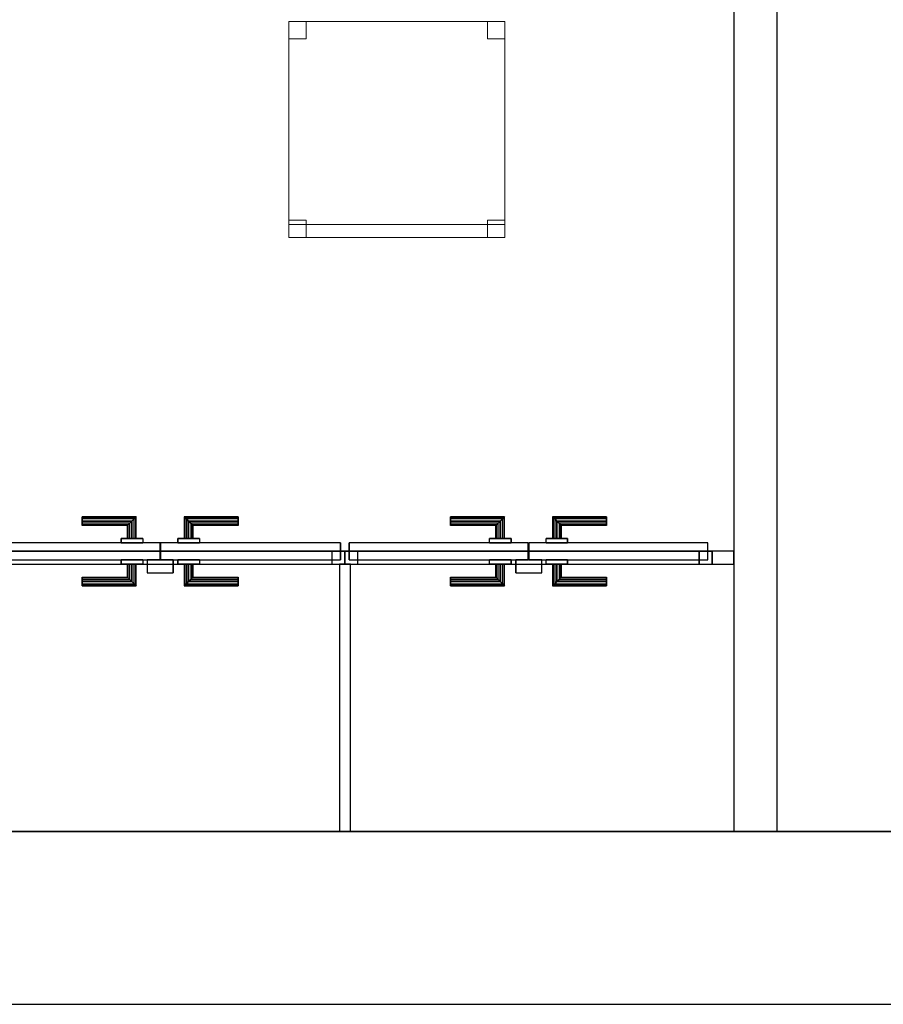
# Model space of a CAD drawing. Header units: metres. Extents: x 391.1 to 427.5, y 12.8 to 28.4.
# Tile 59 of 195: x 407.6 to 409.6, y 12.8 to 15.1. Entities that reach past the tile are written whole.
import ezdxf

# ---------------------------------------------------------------- set-up
doc = ezdxf.new("R2010")
doc.units = ezdxf.units.M
doc.layers.add('01_CARPINTERIA', color=5, linetype='Continuous', lineweight=25, true_color=0x0000ff)
doc.layers.add('01_SUELOS', color=7, linetype='Continuous', lineweight=25, true_color=0x007f00)
for name, color, linetype, lineweight in [('02_MOBILIARIO', 7, 'Continuous', 18), ('A-DETL-____-MBND', 7, 'Continuous', 18), ('A-GENM-____-OTLN', 7, 'Continuous', 18), ('A-WALL-____-MCUT', 7, 'Continuous', 25), ('A-WALL-____-OTLN', 7, 'Continuous', 25)]:
    doc.layers.add(name, color=color, linetype=linetype, lineweight=lineweight)

# ---------------------------------------------------------------- blocks, each defined once
blk = doc.blocks.new('Family - Evans PA-152083-03_ELEC_P0A')
at = {"layer": 'A-WALL-____-MCUT', "color": 253, "true_color": 0xaaaaaa}
for p, q in [((0.0501, 0.03), (0, 0.03)), ((0, 0.03), (0, 0)), ((0.0501, 0), (0.0501, 0.03)), ((3.52, 0.03), (3.4601, 0.03)), ((3.4601, 0.03), (3.4601, 0)), ((3.52, 0), (3.52, 0.03)), ((0, 0), (0.0501, 0)), ((3.4601, 0), (3.52, 0))]:
    blk.add_line(p, q, dxfattribs=at)
at = {"layer": 'A-WALL-____-OTLN', "color": 253, "true_color": 0xaaaaaa}
for p, q in [((3.52, 0.03), (0, 0.03)), ((0, 0.03), (0, 0)), ((0.0501, 0), (0.0501, 0.03)), ((3.4601, 0.03), (0.0501, 0.03)), ((3.4601, 0), (3.4601, 0.03)), ((3.52, 0), (3.52, 0.03)), ((0, 0), (3.52, 0)), ((3.4601, 0), (0.0501, 0))]:
    blk.add_line(p, q, dxfattribs=at)
at = {"layer": 'A-WALL-____-OTLN', "color": 253, "lineweight": 18, "true_color": 0xaaaaaa}
blk.add_line((0, 0), (3.52, 0), dxfattribs=at)
blk = doc.blocks.new('Family - Vano de puerta PA-152085-03_ELEC_P0A')
at = {"layer": 'A-GENM-____-OTLN', "color": 253, "true_color": 0xaaaaaa}
for p, q in [((408.3119, 13.8896), (408.3119, 13.8596)), ((409.1619, 13.8896), (408.3119, 13.8896)), ((408.3119, 13.8896), (408.3119, 13.8596)), ((408.3119, 13.8896), (409.1619, 13.8896)), ((409.1619, 13.8596), (409.1619, 13.8896)), ((409.1619, 13.8896), (409.1619, 13.8596)), ((408.3119, 13.8596), (409.1619, 13.8596)), ((409.1619, 13.8596), (408.3119, 13.8596))]:
    blk.add_line(p, q, dxfattribs=at)
blk = doc.blocks.new('Family - Vano de puerta PA-152089-03_ELEC_P0A')
at = {"layer": 'A-GENM-____-OTLN', "color": 253, "true_color": 0xaaaaaa}
for p, q in [((408.3119, 13.8896), (407.4569, 13.8896)), ((407.4569, 13.8896), (407.4569, 13.8596)), ((407.4569, 13.8896), (408.3119, 13.8896)), ((407.4569, 13.8596), (407.4569, 13.8896)), ((408.3119, 13.8596), (408.3119, 13.8896)), ((408.3119, 13.8596), (408.3119, 13.8896)), ((407.4569, 13.8596), (408.3119, 13.8596)), ((408.3119, 13.8596), (407.4569, 13.8596))]:
    blk.add_line(p, q, dxfattribs=at)
blk = doc.blocks.new('Family - LONDR55-XX_ZZ-ARQ-CAA-M3D-Londres55-152279-03_ELEC_P0A')
at = {"layer": '01_CARPINTERIA', "color": 161, "true_color": 0xaaaaff}
for p, q in [((0.247, 0.1087), (0.247, 0.11)), ((0.247, 0.11), (0.247, 0.1087)), ((0.372, 0.11), (0.247, 0.11)), ((0.247, 0.105), (0.247, 0.1087)), ((0.247, 0.1087), (0.247, 0.105)), ((0.3707, 0.1087), (0.247, 0.1087)), ((0.3707, 0.1087), (0.247, 0.1087)), ((0.247, 0.1), (0.247, 0.105)), ((0.247, 0.105), (0.247, 0.1)), ((0.367, 0.105), (0.247, 0.105)), ((0.367, 0.105), (0.247, 0.105)), ((0.247, 0.095), (0.247, 0.1)), ((0.247, 0.1), (0.247, 0.095)), ((0.247, 0.1), (0.362, 0.1)), ((0.362, 0.1), (0.247, 0.1)), ((0.247, 0.095), (0.247, 0.0913)), ((0.247, 0.0913), (0.247, 0.095)), ((0.357, 0.095), (0.247, 0.095)), ((0.357, 0.095), (0.247, 0.095)), ((0.247, 0.0913), (0.247, 0.09)), ((0.247, 0.09), (0.247, 0.0913)), ((0.3533, 0.0913), (0.247, 0.0913)), ((0.3533, 0.0913), (0.247, 0.0913)), ((0.352, 0.09), (0.3533, 0.0913)), ((0.3533, 0.0913), (0.352, 0.09)), ((0.3533, 0.0913), (0.357, 0.095)), ((0.357, 0.095), (0.3533, 0.0913)), ((0.3533, 0.06), (0.3533, 0.0913)), ((0.3533, 0.06), (0.3533, 0.0913)), ((0.357, 0.095), (0.362, 0.1)), ((0.362, 0.1), (0.357, 0.095)), ((0.357, 0.06), (0.357, 0.095)), ((0.357, 0.06), (0.357, 0.095)), ((0.367, 0.105), (0.362, 0.1)), ((0.362, 0.1), (0.367, 0.105)), ((0.362, 0.1), (0.362, 0.06)), ((0.362, 0.06), (0.362, 0.1)), ((0.3707, 0.1087), (0.367, 0.105)), ((0.367, 0.105), (0.3707, 0.1087)), ((0.367, 0.06), (0.367, 0.105)), ((0.367, 0.06), (0.367, 0.105)), ((0.372, 0.11), (0.3707, 0.1087)), ((0.3707, 0.1087), (0.372, 0.11)), ((0.3707, 0.06), (0.3707, 0.1087)), ((0.3707, 0.06), (0.3707, 0.1087)), ((0.372, 0.06), (0.372, 0.11)), ((0.4843, 0.1087), (0.483, 0.11)), ((0.483, 0.11), (0.483, 0.06)), ((0.483, 0.11), (0.4843, 0.1087)), ((0.608, 0.11), (0.483, 0.11)), ((0.488, 0.105), (0.4843, 0.1087)), ((0.4843, 0.1087), (0.4843, 0.06)), ((0.4843, 0.1087), (0.4843, 0.06)), ((0.4843, 0.1087), (0.488, 0.105)), ((0.608, 0.1087), (0.4843, 0.1087)), ((0.608, 0.1087), (0.4843, 0.1087)), ((0.493, 0.1), (0.488, 0.105)), ((0.488, 0.105), (0.488, 0.06)), ((0.488, 0.105), (0.488, 0.06)), ((0.488, 0.105), (0.493, 0.1)), ((0.608, 0.105), (0.488, 0.105)), ((0.608, 0.105), (0.488, 0.105)), ((0.493, 0.06), (0.493, 0.1)), ((0.493, 0.1), (0.493, 0.06)), ((0.493, 0.1), (0.498, 0.095)), ((0.498, 0.095), (0.493, 0.1)), ((0.493, 0.1), (0.608, 0.1)), ((0.608, 0.1), (0.493, 0.1)), ((0.498, 0.095), (0.498, 0.06)), ((0.498, 0.095), (0.5017, 0.0913)), ((0.5017, 0.0913), (0.498, 0.095)), ((0.498, 0.095), (0.498, 0.06)), ((0.608, 0.095), (0.498, 0.095)), ((0.608, 0.095), (0.498, 0.095)), ((0.5017, 0.0913), (0.5017, 0.06)), ((0.5017, 0.0913), (0.503, 0.09)), ((0.503, 0.09), (0.5017, 0.0913)), ((0.5017, 0.0913), (0.5017, 0.06)), ((0.608, 0.0913), (0.5017, 0.0913)), ((0.608, 0.0913), (0.5017, 0.0913)), ((0.608, 0.1087), (0.608, 0.11)), ((0.608, 0.11), (0.608, 0.1087)), ((0.608, 0.105), (0.608, 0.1087)), ((0.608, 0.1087), (0.608, 0.105)), ((0.608, 0.105), (0.608, 0.1)), ((0.608, 0.1), (0.608, 0.105)), ((0.608, 0.1), (0.608, 0.095)), ((0.608, 0.095), (0.608, 0.1)), ((0.608, 0.095), (0.608, 0.0913)), ((0.608, 0.0913), (0.608, 0.095)), ((0.608, 0.0913), (0.608, 0.09)), ((0.608, 0.09), (0.608, 0.0913)), ((0.352, 0.09), (0.247, 0.09)), ((0.352, 0.06), (0.352, 0.09)), ((0.503, 0.09), (0.503, 0.06)), ((0.608, 0.09), (0.503, 0.09)), ((0.427, 0.05), (0.01, 0.05)), ((0.01, 0.05), (0.01, 0.01)), ((0.427, 0.05), (0.01, 0.05)), ((0.01, 0.05), (0.01, 0.01)), ((0.387, 0.06), (0.337, 0.06)), ((0.337, 0.06), (0.387, 0.06)), ((0.337, 0.06), (0.337, 0.05)), ((0.337, 0.05), (0.337, 0.06)), ((0.387, 0.05), (0.337, 0.05)), ((0.337, 0.05), (0.387, 0.05)), ((0.3533, 0.06), (0.352, 0.06)), ((0.352, 0.06), (0.3533, 0.06)), ((0.357, 0.06), (0.3533, 0.06)), ((0.3533, 0.06), (0.357, 0.06)), ((0.362, 0.06), (0.357, 0.06)), ((0.357, 0.06), (0.362, 0.06)), ((0.367, 0.06), (0.362, 0.06)), ((0.362, 0.06), (0.367, 0.06)), ((0.367, 0.06), (0.3707, 0.06)), ((0.3707, 0.06), (0.367, 0.06)), ((0.3707, 0.06), (0.372, 0.06)), ((0.372, 0.06), (0.3707, 0.06)), ((0.387, 0.06), (0.387, 0.05)), ((0.387, 0.06), (0.387, 0.05)), ((0.427, 0.01), (0.427, 0.05)), ((0.427, 0.05), (0.427, 0.01)), ((0.845, 0.05), (0.428, 0.05)), ((0.428, 0.05), (0.428, 0.01)), ((0.845, 0.05), (0.428, 0.05)), ((0.428, 0.05), (0.428, 0.01)), ((0.518, 0.06), (0.468, 0.06)), ((0.468, 0.06), (0.518, 0.06)), ((0.468, 0.06), (0.468, 0.05)), ((0.468, 0.05), (0.468, 0.06)), ((0.518, 0.05), (0.468, 0.05)), ((0.468, 0.05), (0.518, 0.05)), ((0.4843, 0.06), (0.483, 0.06)), ((0.483, 0.06), (0.4843, 0.06)), ((0.488, 0.06), (0.4843, 0.06)), ((0.4843, 0.06), (0.488, 0.06)), ((0.493, 0.06), (0.488, 0.06)), ((0.488, 0.06), (0.493, 0.06)), ((0.498, 0.06), (0.493, 0.06)), ((0.493, 0.06), (0.498, 0.06)), ((0.498, 0.06), (0.5017, 0.06)), ((0.5017, 0.06), (0.498, 0.06)), ((0.5017, 0.06), (0.503, 0.06)), ((0.503, 0.06), (0.5017, 0.06)), ((0.518, 0.06), (0.518, 0.05)), ((0.518, 0.06), (0.518, 0.05)), ((0.845, 0.01), (0.845, 0.05)), ((0.845, 0.05), (0.845, 0.01)), ((0.03, 0.03), (0, 0.03)), ((0, 0.03), (0, 0)), ((0.03, 0.03), (0, 0.03)), ((0, 0.03), (0, 0)), ((0.03, 0), (0.03, 0.03)), ((0.03, 0.03), (0.03, 0)), ((0.855, 0.03), (0.825, 0.03)), ((0.825, 0.03), (0.825, 0)), ((0.855, 0.03), (0.825, 0.03)), ((0.825, 0.03), (0.825, 0)), ((0.855, 0), (0.855, 0.03)), ((0.855, 0.03), (0.855, 0)), ((0, 0), (0.03, 0)), ((0, 0), (0.03, 0)), ((0.01, 0.01), (0.427, 0.01)), ((0.01, 0.01), (0.427, 0.01)), ((0.337, 0.01), (0.387, 0.01)), ((0.387, 0.01), (0.337, 0.01)), ((0.337, 0.01), (0.337, 0)), ((0.337, 0), (0.337, 0.01)), ((0.337, 0), (0.387, 0)), ((0.387, 0), (0.337, 0)), ((0.3533, 0), (0.352, 0)), ((0.352, 0), (0.3533, 0)), ((0.357, 0), (0.3533, 0)), ((0.3533, 0), (0.357, 0)), ((0.3533, -0.0313), (0.3533, 0)), ((0.357, 0), (0.362, 0)), ((0.362, 0), (0.357, 0)), ((0.357, -0.035), (0.357, 0)), ((0.362, 0), (0.367, 0)), ((0.367, 0), (0.362, 0)), ((0.362, 0), (0.362, -0.04)), ((0.367, 0), (0.3707, 0)), ((0.3707, 0), (0.367, 0)), ((0.367, -0.045), (0.367, 0)), ((0.3707, 0), (0.372, 0)), ((0.372, 0), (0.3707, 0)), ((0.3707, -0.0487), (0.3707, 0)), ((0.3707, -0.0487), (0.3707, 0)), ((0.372, -0.05), (0.372, 0)), ((0.387, 0.01), (0.387, 0)), ((0.387, 0.01), (0.387, 0)), ((0.457, 0.01), (0.397, 0.01)), ((0.397, 0.01), (0.397, -0.02)), ((0.457, 0.01), (0.397, 0.01)), ((0.397, 0.01), (0.397, -0.02)), ((0.428, 0.01), (0.845, 0.01)), ((0.428, 0.01), (0.845, 0.01)), ((0.457, -0.02), (0.457, 0.01)), ((0.457, 0.01), (0.457, -0.02)), ((0.468, 0.01), (0.518, 0.01)), ((0.518, 0.01), (0.468, 0.01)), ((0.468, 0.01), (0.468, 0)), ((0.468, 0), (0.468, 0.01)), ((0.468, 0), (0.518, 0)), ((0.518, 0), (0.468, 0)), ((0.4843, 0), (0.483, 0)), ((0.483, 0), (0.4843, 0)), ((0.483, 0), (0.483, -0.05)), ((0.488, 0), (0.4843, 0)), ((0.4843, 0), (0.488, 0)), ((0.4843, 0), (0.4843, -0.0487)), ((0.4843, 0), (0.4843, -0.0487)), ((0.488, 0), (0.493, 0)), ((0.493, 0), (0.488, 0)), ((0.488, 0), (0.488, -0.045)), ((0.493, 0), (0.498, 0)), ((0.498, 0), (0.493, 0)), ((0.493, -0.04), (0.493, 0)), ((0.498, 0), (0.5017, 0)), ((0.5017, 0), (0.498, 0)), ((0.498, 0), (0.498, -0.035)), ((0.5017, 0), (0.503, 0)), ((0.503, 0), (0.5017, 0)), ((0.5017, 0), (0.5017, -0.0313)), ((0.518, 0.01), (0.518, 0)), ((0.518, 0.01), (0.518, 0)), ((0.825, 0), (0.855, 0)), ((0.825, 0), (0.855, 0)), ((0.352, -0.03), (0.352, 0)), ((0.3533, -0.0313), (0.3533, 0)), ((0.357, -0.035), (0.357, 0)), ((0.362, -0.04), (0.362, 0)), ((0.367, -0.045), (0.367, 0)), ((0.397, -0.02), (0.457, -0.02)), ((0.397, -0.02), (0.457, -0.02)), ((0.488, 0), (0.488, -0.045)), ((0.493, 0), (0.493, -0.04)), ((0.498, 0), (0.498, -0.035)), ((0.5017, 0), (0.5017, -0.0313)), ((0.503, 0), (0.503, -0.03)), ((0.247, -0.0313), (0.247, -0.03)), ((0.247, -0.03), (0.247, -0.0313)), ((0.247, -0.03), (0.352, -0.03)), ((0.247, -0.035), (0.247, -0.0313)), ((0.247, -0.0313), (0.247, -0.035)), ((0.247, -0.0313), (0.3533, -0.0313)), ((0.247, -0.0313), (0.3533, -0.0313)), ((0.247, -0.04), (0.247, -0.035)), ((0.247, -0.035), (0.247, -0.04)), ((0.247, -0.035), (0.357, -0.035)), ((0.247, -0.035), (0.357, -0.035)), ((0.247, -0.045), (0.247, -0.04)), ((0.247, -0.04), (0.247, -0.045)), ((0.362, -0.04), (0.247, -0.04)), ((0.247, -0.04), (0.362, -0.04)), ((0.247, -0.045), (0.247, -0.0487)), ((0.247, -0.0487), (0.247, -0.045)), ((0.247, -0.045), (0.367, -0.045)), ((0.247, -0.045), (0.367, -0.045)), ((0.3533, -0.0313), (0.352, -0.03)), ((0.352, -0.03), (0.3533, -0.0313)), ((0.357, -0.035), (0.3533, -0.0313)), ((0.3533, -0.0313), (0.357, -0.035)), ((0.362, -0.04), (0.357, -0.035)), ((0.357, -0.035), (0.362, -0.04)), ((0.362, -0.04), (0.367, -0.045)), ((0.367, -0.045), (0.362, -0.04)), ((0.367, -0.045), (0.3707, -0.0487)), ((0.3707, -0.0487), (0.367, -0.045)), ((0.4843, -0.0487), (0.488, -0.045)), ((0.488, -0.045), (0.4843, -0.0487)), ((0.488, -0.045), (0.493, -0.04)), ((0.493, -0.04), (0.488, -0.045)), ((0.488, -0.045), (0.608, -0.045)), ((0.488, -0.045), (0.608, -0.045)), ((0.498, -0.035), (0.493, -0.04)), ((0.493, -0.04), (0.498, -0.035)), ((0.608, -0.04), (0.493, -0.04)), ((0.493, -0.04), (0.608, -0.04)), ((0.5017, -0.0313), (0.498, -0.035)), ((0.498, -0.035), (0.5017, -0.0313)), ((0.498, -0.035), (0.608, -0.035)), ((0.498, -0.035), (0.608, -0.035)), ((0.503, -0.03), (0.5017, -0.0313)), ((0.5017, -0.0313), (0.503, -0.03)), ((0.5017, -0.0313), (0.608, -0.0313)), ((0.5017, -0.0313), (0.608, -0.0313)), ((0.503, -0.03), (0.608, -0.03)), ((0.608, -0.0313), (0.608, -0.03)), ((0.608, -0.03), (0.608, -0.0313)), ((0.608, -0.035), (0.608, -0.0313)), ((0.608, -0.0313), (0.608, -0.035)), ((0.608, -0.035), (0.608, -0.04)), ((0.608, -0.04), (0.608, -0.035)), ((0.608, -0.04), (0.608, -0.045)), ((0.608, -0.045), (0.608, -0.04)), ((0.608, -0.045), (0.608, -0.0487)), ((0.608, -0.0487), (0.608, -0.045)), ((0.247, -0.0487), (0.247, -0.05)), ((0.247, -0.05), (0.247, -0.0487)), ((0.247, -0.0487), (0.3707, -0.0487)), ((0.247, -0.0487), (0.3707, -0.0487)), ((0.247, -0.05), (0.372, -0.05)), ((0.3707, -0.0487), (0.372, -0.05)), ((0.372, -0.05), (0.3707, -0.0487)), ((0.483, -0.05), (0.4843, -0.0487)), ((0.4843, -0.0487), (0.483, -0.05)), ((0.483, -0.05), (0.608, -0.05)), ((0.4843, -0.0487), (0.608, -0.0487)), ((0.4843, -0.0487), (0.608, -0.0487)), ((0.608, -0.0487), (0.608, -0.05)), ((0.608, -0.05), (0.608, -0.0487))]:
    blk.add_line(p, q, dxfattribs=at)
blk = doc.blocks.new('Family - Porta PA-152280-03_ELEC_P0A')
blk.add_blockref('Family - LONDR55-XX_ZZ-ARQ-CAA-M3D-Londres55-152279-03_ELEC_P0A', (0, 0))
blk = doc.blocks.new('Family - Evans PA-152323-03_ELEC_P0A')
at = {"layer": 'A-WALL-____-MCUT', "color": 253, "true_color": 0xaaaaaa}
for p, q in [((4.209, 0.1), (0, 0.1)), ((0, 0.1), (0, 0)), ((0, 0), (4.209, 0))]:
    blk.add_line(p, q, dxfattribs=at)
at = {"layer": 'A-WALL-____-OTLN', "color": 253, "true_color": 0xaaaaaa}
for p, q in [((4.209, 0.1), (0, 0.1)), ((0, 0.1), (0, 0)), ((0, 0), (4.209, 0))]:
    blk.add_line(p, q, dxfattribs=at)
at = {"layer": 'A-WALL-____-OTLN', "color": 253, "lineweight": 18, "true_color": 0xaaaaaa}
blk.add_line((0, 0), (4.209, 0), dxfattribs=at)
blk = doc.blocks.new('Family - Cadira d_Oficina_PA-152364-03_ELEC_P0A')
at = {"layer": 'A-DETL-____-MBND', "color": 253, "true_color": 0xaaaaaa}
for p, q in [((0, 0), (0, 0.5)), ((0, 0.5), (0.5, 0.5)), ((0, 0.5), (0, 0)), ((0.5, 0.5), (0, 0.5)), ((0, 0.5), (0.04, 0.5)), ((0, 0.46), (0, 0.5)), ((0.04, 0.5), (0, 0.5)), ((0, 0.5), (0, 0.46)), ((0.04, 0.5), (0.04, 0.46)), ((0.04, 0.46), (0.04, 0.5)), ((0.46, 0.5), (0.5, 0.5)), ((0.46, 0.46), (0.46, 0.5)), ((0.5, 0.5), (0.46, 0.5)), ((0.46, 0.5), (0.46, 0.46)), ((0.5, 0.5), (0.5, 0.46)), ((0.5, 0.46), (0.5, 0.5)), ((0.5, 0.5), (0.5, 0)), ((0.5, 0), (0.5, 0.5)), ((0.04, 0.46), (0, 0.46)), ((0, 0.46), (0.04, 0.46)), ((0.5, 0.46), (0.46, 0.46)), ((0.46, 0.46), (0.5, 0.46)), ((0, 0.04), (0.04, 0.04)), ((0, 0), (0, 0.04)), ((0.04, 0.04), (0, 0.04)), ((0, 0.04), (0, 0)), ((0, 0.03), (0.5, 0.03)), ((0, 0), (0, 0.03)), ((0.5, 0.03), (0, 0.03)), ((0, 0.03), (0, 0)), ((0.04, 0.04), (0.04, 0)), ((0.04, 0), (0.04, 0.04)), ((0.46, 0.04), (0.5, 0.04)), ((0.46, 0), (0.46, 0.04)), ((0.5, 0.04), (0.46, 0.04)), ((0.46, 0.04), (0.46, 0)), ((0.5, 0.04), (0.5, 0)), ((0.5, 0), (0.5, 0.04)), ((0.5, 0.03), (0.5, 0)), ((0.5, 0), (0.5, 0.03)), ((0.04, 0), (0, 0)), ((0, 0), (0.04, 0)), ((0, 0), (0.5, 0)), ((0.5, 0), (0, 0)), ((0, 0), (0.5, 0)), ((0.5, 0), (0.46, 0)), ((0.46, 0), (0.5, 0)), ((0.5, 0), (0, 0))]:
    blk.add_line(p, q, dxfattribs=at)
blk = doc.blocks.new('Family - Mur PA-152469-03_ELEC_P0A')
at = {"layer": 'A-WALL-____-MCUT', "color": 253, "true_color": 0xaaaaaa}
for p, q in [((26.0531, 0.4), (0.0791, 0.4)), ((0, 0), (25.9702, 0))]:
    blk.add_line(p, q, dxfattribs=at)
at = {"layer": 'A-WALL-____-OTLN', "color": 253, "true_color": 0xaaaaaa}
for p, q in [((26.0531, 0.4), (0.0791, 0.4)), ((0, 0), (25.9702, 0))]:
    blk.add_line(p, q, dxfattribs=at)
at = {"layer": 'A-WALL-____-OTLN', "color": 253, "lineweight": 18, "true_color": 0xaaaaaa}
blk.add_line((0, 0), (25.9702, 0), dxfattribs=at)
blk = doc.blocks.new('Family - Evans PA-152547-03_ELEC_P0A')
at = {"layer": 'A-WALL-____-MCUT', "color": 253, "true_color": 0xaaaaaa}
for p, q in [((0.619, 0.025), (0, 0.025)), ((0, 0.025), (0, 0)), ((0.619, 0), (0.619, 0.025)), ((0, 0), (0.619, 0))]:
    blk.add_line(p, q, dxfattribs=at)
at = {"layer": 'A-WALL-____-OTLN', "color": 253, "true_color": 0xaaaaaa}
for p, q in [((0.619, 0.025), (0, 0.025)), ((0, 0.025), (0, 0)), ((0.619, 0), (0.619, 0.025)), ((0, 0), (0.619, 0))]:
    blk.add_line(p, q, dxfattribs=at)
at = {"layer": 'A-WALL-____-OTLN', "color": 253, "lineweight": 18, "true_color": 0xaaaaaa}
blk.add_line((0, 0), (0.619, 0), dxfattribs=at)
blk = doc.blocks.new('Family - LONDR55-XX_ZZ-ARQ-CAA-M3D-Londres55-152611-03_ELEC_P0A')
at = {"layer": '01_SUELOS', "color": 9, "true_color": 0xaad4aa}
for p, q in [((0, 0), (24.5639, 0)), ((24.5639, 0), (0, 0))]:
    blk.add_line(p, q, dxfattribs=at)
blk = doc.blocks.new('Family - LONDR55-XX_ZZ-ARQ-CAA-M3D-Londres55-152673-03_ELEC_P0A')
at = {"layer": '01_CARPINTERIA', "color": 161, "true_color": 0xaaaaff}
for p, q in [((0.2445, 0.1087), (0.2445, 0.11)), ((0.2445, 0.11), (0.2445, 0.1087)), ((0.3695, 0.11), (0.2445, 0.11)), ((0.2445, 0.105), (0.2445, 0.1087)), ((0.2445, 0.1087), (0.2445, 0.105)), ((0.3682, 0.1087), (0.2445, 0.1087)), ((0.3682, 0.1087), (0.2445, 0.1087)), ((0.2445, 0.1), (0.2445, 0.105)), ((0.2445, 0.105), (0.2445, 0.1)), ((0.3645, 0.105), (0.2445, 0.105)), ((0.3645, 0.105), (0.2445, 0.105)), ((0.2445, 0.095), (0.2445, 0.1)), ((0.2445, 0.1), (0.2445, 0.095)), ((0.2445, 0.1), (0.3595, 0.1)), ((0.3595, 0.1), (0.2445, 0.1)), ((0.2445, 0.095), (0.2445, 0.0913)), ((0.2445, 0.0913), (0.2445, 0.095)), ((0.3545, 0.095), (0.2445, 0.095)), ((0.3545, 0.095), (0.2445, 0.095)), ((0.2445, 0.0913), (0.2445, 0.09)), ((0.2445, 0.09), (0.2445, 0.0913)), ((0.3508, 0.0913), (0.2445, 0.0913)), ((0.3508, 0.0913), (0.2445, 0.0913)), ((0.3495, 0.09), (0.3508, 0.0913)), ((0.3508, 0.0913), (0.3495, 0.09)), ((0.3508, 0.0913), (0.3545, 0.095)), ((0.3545, 0.095), (0.3508, 0.0913)), ((0.3508, 0.06), (0.3508, 0.0913)), ((0.3508, 0.06), (0.3508, 0.0913)), ((0.3545, 0.095), (0.3595, 0.1)), ((0.3595, 0.1), (0.3545, 0.095)), ((0.3545, 0.06), (0.3545, 0.095)), ((0.3545, 0.06), (0.3545, 0.095)), ((0.3645, 0.105), (0.3595, 0.1)), ((0.3595, 0.1), (0.3645, 0.105)), ((0.3595, 0.1), (0.3595, 0.06)), ((0.3595, 0.06), (0.3595, 0.1)), ((0.3682, 0.1087), (0.3645, 0.105)), ((0.3645, 0.105), (0.3682, 0.1087)), ((0.3645, 0.06), (0.3645, 0.105)), ((0.3645, 0.06), (0.3645, 0.105)), ((0.3695, 0.11), (0.3682, 0.1087)), ((0.3682, 0.1087), (0.3695, 0.11)), ((0.3682, 0.06), (0.3682, 0.1087)), ((0.3682, 0.06), (0.3682, 0.1087)), ((0.3695, 0.06), (0.3695, 0.11)), ((0.4818, 0.1087), (0.4805, 0.11)), ((0.4805, 0.11), (0.4805, 0.06)), ((0.4805, 0.11), (0.4818, 0.1087)), ((0.6055, 0.11), (0.4805, 0.11)), ((0.4855, 0.105), (0.4818, 0.1087)), ((0.4818, 0.1087), (0.4818, 0.06)), ((0.4818, 0.1087), (0.4818, 0.06)), ((0.4818, 0.1087), (0.4855, 0.105)), ((0.6055, 0.1087), (0.4818, 0.1087)), ((0.6055, 0.1087), (0.4818, 0.1087)), ((0.4905, 0.1), (0.4855, 0.105)), ((0.4855, 0.105), (0.4855, 0.06)), ((0.4855, 0.105), (0.4855, 0.06)), ((0.4855, 0.105), (0.4905, 0.1)), ((0.6055, 0.105), (0.4855, 0.105)), ((0.6055, 0.105), (0.4855, 0.105)), ((0.4905, 0.06), (0.4905, 0.1)), ((0.4905, 0.1), (0.4905, 0.06)), ((0.4905, 0.1), (0.4955, 0.095)), ((0.4955, 0.095), (0.4905, 0.1)), ((0.4905, 0.1), (0.6055, 0.1)), ((0.6055, 0.1), (0.4905, 0.1)), ((0.4955, 0.095), (0.4955, 0.06)), ((0.4955, 0.095), (0.4992, 0.0913)), ((0.4992, 0.0913), (0.4955, 0.095)), ((0.4955, 0.095), (0.4955, 0.06)), ((0.6055, 0.095), (0.4955, 0.095)), ((0.6055, 0.095), (0.4955, 0.095)), ((0.4992, 0.0913), (0.4992, 0.06)), ((0.4992, 0.0913), (0.5005, 0.09)), ((0.5005, 0.09), (0.4992, 0.0913)), ((0.4992, 0.0913), (0.4992, 0.06)), ((0.6055, 0.0913), (0.4992, 0.0913)), ((0.6055, 0.0913), (0.4992, 0.0913)), ((0.6055, 0.1087), (0.6055, 0.11)), ((0.6055, 0.11), (0.6055, 0.1087)), ((0.6055, 0.105), (0.6055, 0.1087)), ((0.6055, 0.1087), (0.6055, 0.105)), ((0.6055, 0.105), (0.6055, 0.1)), ((0.6055, 0.1), (0.6055, 0.105)), ((0.6055, 0.1), (0.6055, 0.095)), ((0.6055, 0.095), (0.6055, 0.1)), ((0.6055, 0.095), (0.6055, 0.0913)), ((0.6055, 0.0913), (0.6055, 0.095)), ((0.6055, 0.0913), (0.6055, 0.09)), ((0.6055, 0.09), (0.6055, 0.0913)), ((0.3495, 0.09), (0.2445, 0.09)), ((0.3495, 0.06), (0.3495, 0.09)), ((0.5005, 0.09), (0.5005, 0.06)), ((0.6055, 0.09), (0.5005, 0.09)), ((0.4245, 0.05), (0.01, 0.05)), ((0.01, 0.05), (0.01, 0.01)), ((0.4245, 0.05), (0.01, 0.05)), ((0.01, 0.01), (0.01, 0.05)), ((0.3845, 0.06), (0.3345, 0.06)), ((0.3345, 0.06), (0.3845, 0.06)), ((0.3345, 0.05), (0.3345, 0.06)), ((0.3345, 0.05), (0.3345, 0.06)), ((0.3845, 0.05), (0.3345, 0.05)), ((0.3345, 0.05), (0.3845, 0.05)), ((0.3508, 0.06), (0.3495, 0.06)), ((0.3495, 0.06), (0.3508, 0.06)), ((0.3545, 0.06), (0.3508, 0.06)), ((0.3508, 0.06), (0.3545, 0.06)), ((0.3595, 0.06), (0.3545, 0.06)), ((0.3545, 0.06), (0.3595, 0.06)), ((0.3645, 0.06), (0.3595, 0.06)), ((0.3595, 0.06), (0.3645, 0.06)), ((0.3645, 0.06), (0.3682, 0.06)), ((0.3682, 0.06), (0.3645, 0.06)), ((0.3682, 0.06), (0.3695, 0.06)), ((0.3695, 0.06), (0.3682, 0.06)), ((0.3845, 0.05), (0.3845, 0.06)), ((0.3845, 0.06), (0.3845, 0.05)), ((0.4245, 0.01), (0.4245, 0.05)), ((0.4245, 0.01), (0.4245, 0.05)), ((0.84, 0.05), (0.4255, 0.05)), ((0.4255, 0.05), (0.4255, 0.01)), ((0.84, 0.05), (0.4255, 0.05)), ((0.4255, 0.01), (0.4255, 0.05)), ((0.5155, 0.06), (0.4655, 0.06)), ((0.4655, 0.06), (0.5155, 0.06)), ((0.4655, 0.05), (0.4655, 0.06)), ((0.4655, 0.05), (0.4655, 0.06)), ((0.5155, 0.05), (0.4655, 0.05)), ((0.4655, 0.05), (0.5155, 0.05)), ((0.4818, 0.06), (0.4805, 0.06)), ((0.4805, 0.06), (0.4818, 0.06)), ((0.4855, 0.06), (0.4818, 0.06)), ((0.4818, 0.06), (0.4855, 0.06)), ((0.4905, 0.06), (0.4855, 0.06)), ((0.4855, 0.06), (0.4905, 0.06)), ((0.4955, 0.06), (0.4905, 0.06)), ((0.4905, 0.06), (0.4955, 0.06)), ((0.4955, 0.06), (0.4992, 0.06)), ((0.4992, 0.06), (0.4955, 0.06)), ((0.4992, 0.06), (0.5005, 0.06)), ((0.5005, 0.06), (0.4992, 0.06)), ((0.5155, 0.05), (0.5155, 0.06)), ((0.5155, 0.06), (0.5155, 0.05)), ((0.84, 0.01), (0.84, 0.05)), ((0.84, 0.01), (0.84, 0.05)), ((0.03, 0.03), (0, 0.03)), ((0, 0.03), (0, 0)), ((0.03, 0.03), (0, 0.03)), ((0, 0), (0, 0.03)), ((0.03, 0), (0.03, 0.03)), ((0.03, 0), (0.03, 0.03)), ((0.85, 0.03), (0.82, 0.03)), ((0.82, 0.03), (0.82, 0)), ((0.85, 0.03), (0.82, 0.03)), ((0.82, 0), (0.82, 0.03)), ((0.85, 0), (0.85, 0.03)), ((0.85, 0), (0.85, 0.03)), ((0, 0), (0.03, 0)), ((0, 0), (0.03, 0)), ((0.01, 0.01), (0.4245, 0.01)), ((0.01, 0.01), (0.4245, 0.01)), ((0.3345, 0.01), (0.3845, 0.01)), ((0.3845, 0.01), (0.3345, 0.01)), ((0.3345, 0), (0.3345, 0.01)), ((0.3345, 0), (0.3345, 0.01)), ((0.3345, 0), (0.3845, 0)), ((0.3845, 0), (0.3345, 0)), ((0.3508, 0), (0.3495, 0)), ((0.3495, 0), (0.3508, 0)), ((0.3495, -0.03), (0.3495, 0)), ((0.3545, 0), (0.3508, 0)), ((0.3508, 0), (0.3545, 0)), ((0.3508, -0.0313), (0.3508, 0)), ((0.3508, -0.0313), (0.3508, 0)), ((0.3545, 0), (0.3595, 0)), ((0.3595, 0), (0.3545, 0)), ((0.3545, -0.035), (0.3545, 0)), ((0.3595, 0), (0.3645, 0)), ((0.3645, 0), (0.3595, 0)), ((0.3595, 0), (0.3595, -0.04)), ((0.3595, -0.04), (0.3595, 0)), ((0.3645, 0), (0.3682, 0)), ((0.3682, 0), (0.3645, 0)), ((0.3645, -0.045), (0.3645, 0)), ((0.3645, -0.045), (0.3645, 0)), ((0.3682, 0), (0.3695, 0)), ((0.3695, 0), (0.3682, 0)), ((0.3682, -0.0487), (0.3682, 0)), ((0.3682, -0.0487), (0.3682, 0)), ((0.3845, 0), (0.3845, 0.01)), ((0.3845, 0.01), (0.3845, 0)), ((0.4555, 0.01), (0.3955, 0.01)), ((0.3955, 0.01), (0.3955, -0.02)), ((0.4555, 0.01), (0.3955, 0.01)), ((0.3955, -0.02), (0.3955, 0.01)), ((0.4255, 0.01), (0.84, 0.01)), ((0.4255, 0.01), (0.84, 0.01)), ((0.4555, -0.02), (0.4555, 0.01)), ((0.4555, -0.02), (0.4555, 0.01)), ((0.4655, 0.01), (0.5155, 0.01)), ((0.5155, 0.01), (0.4655, 0.01)), ((0.4655, 0), (0.4655, 0.01)), ((0.4655, 0), (0.4655, 0.01)), ((0.4655, 0), (0.5155, 0)), ((0.5155, 0), (0.4655, 0)), ((0.4818, 0), (0.4805, 0)), ((0.4805, 0), (0.4818, 0)), ((0.4855, 0), (0.4818, 0)), ((0.4818, 0), (0.4855, 0)), ((0.4818, 0), (0.4818, -0.0487)), ((0.4818, 0), (0.4818, -0.0487)), ((0.4855, 0), (0.4905, 0)), ((0.4905, 0), (0.4855, 0)), ((0.4855, 0), (0.4855, -0.045)), ((0.4905, 0), (0.4955, 0)), ((0.4955, 0), (0.4905, 0)), ((0.4905, -0.04), (0.4905, 0)), ((0.4955, 0), (0.4992, 0)), ((0.4992, 0), (0.4955, 0)), ((0.4955, 0), (0.4955, -0.035)), ((0.4992, 0), (0.5005, 0)), ((0.5005, 0), (0.4992, 0)), ((0.4992, 0), (0.4992, -0.0313)), ((0.5005, 0), (0.5005, -0.03)), ((0.5155, 0), (0.5155, 0.01)), ((0.5155, 0.01), (0.5155, 0)), ((0.82, 0), (0.85, 0)), ((0.82, 0), (0.85, 0)), ((0.3545, -0.035), (0.3545, 0)), ((0.3695, -0.05), (0.3695, 0)), ((0.3955, -0.02), (0.4555, -0.02)), ((0.3955, -0.02), (0.4555, -0.02)), ((0.4805, 0), (0.4805, -0.05)), ((0.4855, 0), (0.4855, -0.045)), ((0.4905, 0), (0.4905, -0.04)), ((0.4955, 0), (0.4955, -0.035)), ((0.4992, 0), (0.4992, -0.0313)), ((0.2445, -0.0313), (0.2445, -0.03)), ((0.2445, -0.03), (0.2445, -0.0313)), ((0.2445, -0.03), (0.3495, -0.03)), ((0.2445, -0.035), (0.2445, -0.0313)), ((0.2445, -0.0313), (0.2445, -0.035)), ((0.2445, -0.0313), (0.3508, -0.0313)), ((0.2445, -0.0313), (0.3508, -0.0313)), ((0.2445, -0.04), (0.2445, -0.035)), ((0.2445, -0.035), (0.2445, -0.04)), ((0.2445, -0.035), (0.3545, -0.035)), ((0.2445, -0.035), (0.3545, -0.035)), ((0.2445, -0.045), (0.2445, -0.04)), ((0.2445, -0.04), (0.2445, -0.045)), ((0.3595, -0.04), (0.2445, -0.04)), ((0.2445, -0.04), (0.3595, -0.04)), ((0.2445, -0.045), (0.2445, -0.0487)), ((0.2445, -0.0487), (0.2445, -0.045)), ((0.2445, -0.045), (0.3645, -0.045)), ((0.2445, -0.045), (0.3645, -0.045)), ((0.3508, -0.0313), (0.3495, -0.03)), ((0.3495, -0.03), (0.3508, -0.0313)), ((0.3545, -0.035), (0.3508, -0.0313)), ((0.3508, -0.0313), (0.3545, -0.035)), ((0.3595, -0.04), (0.3545, -0.035)), ((0.3545, -0.035), (0.3595, -0.04)), ((0.3595, -0.04), (0.3645, -0.045)), ((0.3645, -0.045), (0.3595, -0.04)), ((0.3645, -0.045), (0.3682, -0.0487)), ((0.3682, -0.0487), (0.3645, -0.045)), ((0.4818, -0.0487), (0.4855, -0.045)), ((0.4855, -0.045), (0.4818, -0.0487)), ((0.4855, -0.045), (0.4905, -0.04)), ((0.4905, -0.04), (0.4855, -0.045)), ((0.4855, -0.045), (0.6055, -0.045)), ((0.4855, -0.045), (0.6055, -0.045)), ((0.4955, -0.035), (0.4905, -0.04)), ((0.4905, -0.04), (0.4955, -0.035)), ((0.6055, -0.04), (0.4905, -0.04)), ((0.4905, -0.04), (0.6055, -0.04)), ((0.4992, -0.0313), (0.4955, -0.035)), ((0.4955, -0.035), (0.4992, -0.0313)), ((0.4955, -0.035), (0.6055, -0.035)), ((0.4955, -0.035), (0.6055, -0.035)), ((0.5005, -0.03), (0.4992, -0.0313)), ((0.4992, -0.0313), (0.5005, -0.03)), ((0.4992, -0.0313), (0.6055, -0.0313)), ((0.4992, -0.0313), (0.6055, -0.0313)), ((0.5005, -0.03), (0.6055, -0.03)), ((0.6055, -0.0313), (0.6055, -0.03)), ((0.6055, -0.03), (0.6055, -0.0313)), ((0.6055, -0.035), (0.6055, -0.0313)), ((0.6055, -0.0313), (0.6055, -0.035)), ((0.6055, -0.035), (0.6055, -0.04)), ((0.6055, -0.04), (0.6055, -0.035)), ((0.6055, -0.04), (0.6055, -0.045)), ((0.6055, -0.045), (0.6055, -0.04)), ((0.6055, -0.045), (0.6055, -0.0487)), ((0.6055, -0.0487), (0.6055, -0.045)), ((0.2445, -0.0487), (0.2445, -0.05)), ((0.2445, -0.05), (0.2445, -0.0487)), ((0.2445, -0.0487), (0.3682, -0.0487)), ((0.2445, -0.0487), (0.3682, -0.0487)), ((0.2445, -0.05), (0.3695, -0.05)), ((0.3682, -0.0487), (0.3695, -0.05)), ((0.3695, -0.05), (0.3682, -0.0487)), ((0.4805, -0.05), (0.4818, -0.0487)), ((0.4818, -0.0487), (0.4805, -0.05)), ((0.4805, -0.05), (0.6055, -0.05)), ((0.4818, -0.0487), (0.6055, -0.0487)), ((0.4818, -0.0487), (0.6055, -0.0487)), ((0.6055, -0.0487), (0.6055, -0.05)), ((0.6055, -0.05), (0.6055, -0.0487))]:
    blk.add_line(p, q, dxfattribs=at)
blk = doc.blocks.new('Family - Porta PA-152674-03_ELEC_P0A')
blk.add_blockref('Family - LONDR55-XX_ZZ-ARQ-CAA-M3D-Londres55-152673-03_ELEC_P0A', (0, 0))
blk = doc.blocks.new('LONDR55-XX_ZZ-ARQ-CAA-M3D-Londres55_ifc-1-03_ELEC_P0A')
at = {"layer": '01_CARPINTERIA', "color": 253, "lineweight": 18, "true_color": 0xaaaaaa}
for name, p in [('Family - Porta PA-152280-03_ELEC_P0A', (407.4569, 13.8596)), ('Family - Porta PA-152674-03_ELEC_P0A', (408.3119, 13.8596))]:
    blk.add_blockref(name, p, dxfattribs=at)
at = {"layer": '01_SUELOS', "color": 253, "lineweight": 18, "true_color": 0xaaaaaa}
blk.add_blockref('Family - LONDR55-XX_ZZ-ARQ-CAA-M3D-Londres55-152611-03_ELEC_P0A', (399.1772, 13.2406), dxfattribs=at)
at = {"layer": '02_MOBILIARIO', "color": 253, "lineweight": 18, "true_color": 0xaaaaaa}
blk.add_blockref('Family - Cadira d_Oficina_PA-152364-03_ELEC_P0A', (408.1819, 14.6163), dxfattribs=at)
at = {"layer": 'A-GENM-____-OTLN', "color": 253, "lineweight": 18, "true_color": 0xaaaaaa}
for name in ['Family - Vano de puerta PA-152089-03_ELEC_P0A', 'Family - Vano de puerta PA-152085-03_ELEC_P0A']:
    blk.add_blockref(name, (0, 0), dxfattribs=at)
at = {"layer": 'A-WALL-____-OTLN', "color": 253, "lineweight": 18, "true_color": 0xaaaaaa}
for name, p, rotation in [('Family - Evans PA-152323-03_ELEC_P0A', (409.3121, 13.2406), 90), ('Family - Evans PA-152083-03_ELEC_P0A', (409.2121, 13.8896), 180), ('Family - Evans PA-152547-03_ELEC_P0A', (408.3244, 13.2406), 90)]:
    blk.add_blockref(name, p, dxfattribs=dict(at, rotation=rotation))
blk.add_blockref('Family - Mur PA-152469-03_ELEC_P0A', (397.6873, 12.8406), dxfattribs=at)

msp = doc.modelspace()

# ---------------------------------------------------------------- block references
at = {"lineweight": 5}
msp.add_blockref('LONDR55-XX_ZZ-ARQ-CAA-M3D-Londres55_ifc-1-03_ELEC_P0A', (0, 0), dxfattribs=at)

doc.saveas('drawing.dxf')
